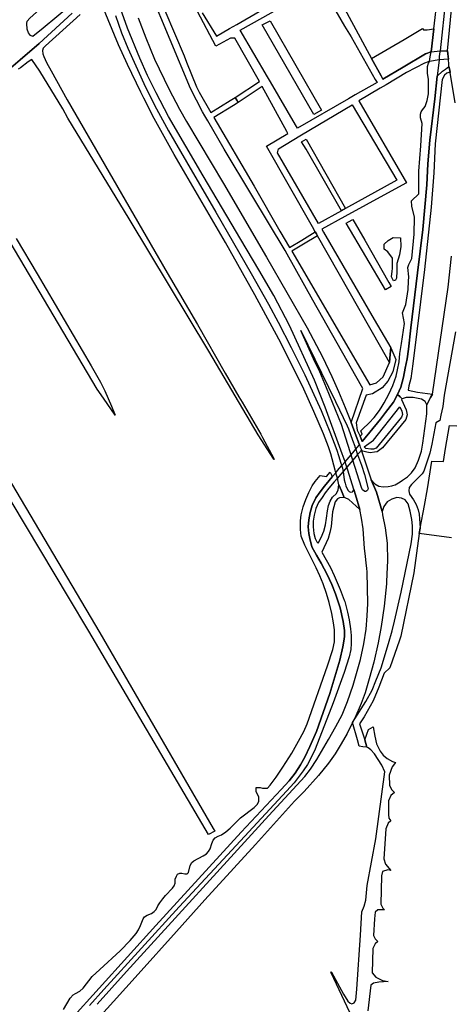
# Model space of a CAD drawing. Header units: metres. Extents: x 89872 to 99175, y 455036 to 468911.
# Tile 9 of 196: x 93554 to 94005, y 458143 to 459175. Entities that reach past the tile are written whole.
import ezdxf

# ---------------------------------------------------------------- set-up
doc = ezdxf.new("R2010")
doc.units = ezdxf.units.M
doc.layers.add('Waterdeel', color=7, linetype='Continuous', true_color=0x00aaff)
doc.layers.add('Wegdeel', color=7, linetype='Continuous', true_color=0x9a9a9a)
doc.layers.add('Wegdeel doorgaand', color=1, linetype='Continuous')

msp = doc.modelspace()

# ---------------------------------------------------------------- linework, layer by layer
at = {"layer": 'Waterdeel', "lineweight": -3}
for p, q in [((94003.1, 459227.1), (93993.9, 459142.2)), ((93987.5, 459165), (93992.8, 459210)), ((93574.5, 459149.8), (93609.1, 459181.6)), ((93617.3, 459180), (93581.1, 459147.4)), ((93807.7, 459169.3), (93816.1, 459173.4)), ((93861.8, 459075.4), (93807.7, 459169.3)), ((93816.1, 459173.4), (93869.9, 459080)), ((93984.6, 459141), (93987.5, 459165)), ((93554.5, 459132.7), (93574.5, 459149.8)), ((93578.8, 459144.7), (93577.9, 459142.3)), ((93577.9, 459142.3), (93578.2, 459138.8)), ((93578.2, 459138.8), (93579.5, 459136)), ((93581.1, 459147.4), (93578.8, 459144.7)), ((93983.6, 459135.8), (93984.6, 459141)), ((93993.5, 459138.5), (93993.2, 459136)), ((93993.8, 459141), (93993.5, 459138.5)), ((93993.9, 459142.2), (93993.8, 459141)), ((93517.8, 459101.1), (93554.5, 459132.7)), ((93563, 459130.6), (93554.8, 459124.2)), ((93566.7, 459132.9), (93563, 459130.6)), ((93575.3, 459120.6), (93566.7, 459132.9)), ((93579.5, 459136), (93582.1, 459130)), ((93582.1, 459130), (93587.1, 459121.1)), ((93980.8, 459125.8), (93981.8, 459129.2)), ((93981.8, 459129.2), (93982.8, 459131)), ((93982.8, 459131), (93983.6, 459135.8)), ((93992.9, 459132.5), (93991, 459115.6)), ((93993.2, 459136), (93992.9, 459132.5)), ((93554.8, 459124.2), (93552.4, 459123)), ((93599.4, 459081.2), (93575.3, 459120.6)), ((93587.1, 459121.1), (93603.9, 459090.8)), ((93980.8, 459118.8), (93980.8, 459125.8)), ((93981.8, 459112.2), (93980.8, 459118.8)), ((93981.8, 459096.9), (93981.8, 459112.2)), ((93991, 459115.6), (93988.4, 459091.9)), ((93980.5, 459089.9), (93981.8, 459096.9)), ((93603.9, 459090.8), (93708.3, 458909.6)), ((93978.5, 459083.8), (93980.5, 459089.9)), ((93988.4, 459091.9), (93983.2, 459048.6)), ((93604.6, 459071.5), (93599.4, 459081.2)), ((93869.9, 459080), (93861.8, 459075.4)), ((93973.5, 459075.6), (93974.2, 459078)), ((93973.5, 459071.9), (93973.5, 459075.6)), ((93974.2, 459078), (93975.7, 459080.4)), ((93975.7, 459080.4), (93978.5, 459083.8)), ((93668.5, 458966.2), (93604.6, 459071.5)), ((93975.4, 459065.9), (93973.5, 459071.9)), ((93974, 459042.6), (93975.4, 459065.9)), ((93849, 459046.7), (93853.8, 459049.5)), ((93853.8, 459039.1), (93849, 459046.7)), ((93853.8, 459049.5), (93895.1, 458976.9)), ((93983.2, 459048.6), (93981, 459023.7)), ((93890.7, 458974.5), (93853.8, 459039.1)), ((93971.9, 459016.1), (93974, 459042.6)), ((93971.7, 458992.1), (93971.9, 459016.1)), ((93981, 459023.7), (93980.1, 459001.8)), ((93980.1, 459001.8), (93975.8, 458954.9)), ((93964, 458984.8), (93971.7, 458992.1)), ((93964.3, 458979.2), (93964, 458984.8)), ((93895.1, 458976.9), (93890.7, 458974.5)), ((93967.3, 458967.8), (93964.3, 458979.2)), ((93751.9, 458827.3), (93668.5, 458966.2)), ((93895.7, 458961.4), (93898.2, 458962.8)), ((93898.2, 458962.8), (93902.8, 458965.4)), ((93902.8, 458965.4), (93915.2, 458943.8)), ((93966.7, 458950), (93967.3, 458967.8)), ((93936.9, 458891.7), (93895.7, 458961.4)), ((93975.8, 458954.9), (93970.5, 458909.6)), ((93635.2, 458787.5), (93544.1, 458941.7)), ((93550.3, 458945.5), (93572.4, 458908.3)), ((93915.2, 458943.8), (93940.5, 458899.5)), ((93935.5, 458939.6), (93939.6, 458943.5)), ((93939.6, 458943.5), (93945, 458946.5)), ((93945, 458946.5), (93952.5, 458946.3)), ((93952.5, 458946.3), (93953, 458936.9)), ((93964.4, 458924.4), (93966.7, 458950)), ((93935.6, 458934.4), (93935.5, 458939.6)), ((93939.2, 458931.6), (93935.6, 458934.4)), ((93944.2, 458924.7), (93939.2, 458931.6)), ((93953, 458936.9), (93951.5, 458928.2)), ((93944.2, 458914.1), (93944.2, 458924.7)), ((93951.5, 458928.2), (93948.9, 458919.1)), ((93961.4, 458918.3), (93964.4, 458924.4)), ((93943.3, 458905.4), (93943.9, 458911.2)), ((93943.9, 458911.2), (93944.2, 458914.1)), ((93948.6, 458911.1), (93948.4, 458904)), ((93948.9, 458919.1), (93948.6, 458911.1)), ((93960.4, 458915.1), (93961.4, 458918.3)), ((93961.4, 458905.2), (93960.4, 458915.1)), ((93572.4, 458908.3), (93629, 458812)), ((93708.3, 458909.6), (93740, 458855.4)), ((93944.3, 458903.1), (93943.3, 458905.4)), ((93945.1, 458901.2), (93944.3, 458903.1)), ((93947.4, 458901.7), (93945.1, 458901.2)), ((93948.4, 458904), (93947.4, 458901.7)), ((93960.5, 458892), (93960.8, 458900.7)), ((93960.8, 458900.7), (93961.4, 458905.2)), ((93970.5, 458909.6), (93963.4, 458851.9)), ((93942.9, 458895.2), (93936.9, 458891.7)), ((93940.5, 458899.5), (93942.9, 458895.2)), ((93958.3, 458876.3), (93960.5, 458892)), ((93435.1, 458875.2), (93637.9, 458532.2)), ((93954.6, 458867.5), (93958.3, 458876.3)), ((93956.8, 458856.3), (93954.6, 458867.5)), ((93740, 458855.4), (93769.1, 458804.5)), ((93953.7, 458835.5), (93956.8, 458856.3)), ((93963.4, 458851.9), (93960.9, 458829.5)), ((93952, 458825), (93953.7, 458835.5)), ((93960.9, 458829.5), (93959.5, 458819.4)), ((93803.8, 458739.6), (93751.9, 458827.3)), ((93951, 458816.2), (93952, 458825)), ((93959.5, 458819.4), (93957.6, 458809.5)), ((93629, 458812), (93638.7, 458795)), ((93947.9, 458801.3), (93949.6, 458807.7)), ((93949.6, 458807.7), (93951, 458816.2)), ((93957.6, 458809.5), (93955.6, 458800.1)), ((93769.1, 458804.5), (93783.4, 458779.7)), ((93944.4, 458791.4), (93947.9, 458801.3)), ((93955.6, 458800.1), (93952.9, 458789.8)), ((93641.9, 458778.2), (93635.2, 458787.5)), ((93638.7, 458795), (93643.3, 458785.8)), ((93940.5, 458782.3), (93944.4, 458791.4)), ((93952.9, 458789.8), (93949.5, 458782)), ((93654.1, 458760.2), (93641.9, 458778.2)), ((93643.3, 458785.8), (93650.1, 458769.7)), ((93783.4, 458779.7), (93786.8, 458773.9)), ((93935.5, 458773.1), (93940.5, 458782.3)), ((93949.5, 458782), (93945.1, 458773.8)), ((93605.1, 458569.7), (93487.3, 458766.2)), ((93650.1, 458769.7), (93654.1, 458760.2)), ((93786.8, 458773.9), (93806.4, 458740.4)), ((93930.6, 458765.1), (93933.4, 458769.7)), ((93933.4, 458769.7), (93935.5, 458773.1)), ((93945.1, 458773.8), (93937, 458763)), ((93931.5, 458756), (93912.5, 458732.6)), ((93919.7, 458752.3), (93924.9, 458757.8)), ((93924.9, 458757.8), (93930.6, 458765.1)), ((93937, 458763), (93931.5, 458756)), ((93911.2, 458743.8), (93912.9, 458745.6)), ((93912.9, 458745.6), (93919.7, 458752.3)), ((93999.8, 458725.3), (94003.9, 458749.4)), ((94003.9, 458749.4), (94011.5, 458749.3)), ((93819.9, 458714.3), (93803.8, 458739.6)), ((93806.4, 458740.4), (93808.2, 458737)), ((93808.2, 458737), (93820, 458714.9)), ((93910.2, 458738.4), (93912.4, 458740.4)), ((93911.3, 458735.6), (93910.2, 458738.4)), ((93912.4, 458740.4), (93911.2, 458743.8)), ((93912.5, 458732.6), (93911.3, 458735.6)), ((93997.4, 458711.7), (93999.8, 458725.3)), ((93820, 458714.9), (93820.4, 458713.8)), ((93820.4, 458713.8), (93819.9, 458714.3)), ((93980.8, 458683), (93985.4, 458712.3)), ((93985.4, 458712.3), (93997.4, 458711.7)), ((93863.2, 458690.8), (93868.4, 458697.1)), ((93868.4, 458697.1), (93875.3, 458696.2)), ((93875.3, 458696.2), (93879.1, 458700.5)), ((93881.2, 458695.7), (93877.9, 458692)), ((93879.1, 458700.5), (93880.2, 458697.9)), ((93880.2, 458697.9), (93881.2, 458695.7)), ((93856.6, 458679.4), (93860.3, 458686.2)), ((93860.3, 458686.2), (93863.2, 458690.8)), ((93872.9, 458685.9), (93868.4, 458680)), ((93877.9, 458692), (93872.9, 458685.9)), ((93853.5, 458672), (93856.6, 458679.4)), ((93864.1, 458673.6), (93860.3, 458665.8)), ((93868.4, 458680), (93864.1, 458673.6)), ((93977.8, 458665.6), (93980.8, 458683)), ((93848.8, 458656), (93850.8, 458664.4)), ((93850.8, 458664.4), (93853.5, 458672)), ((93860.3, 458665.8), (93857.9, 458658.2)), ((93973.2, 458641.9), (93977.8, 458665.6)), ((93847.8, 458649.5), (93848.8, 458656)), ((93857.9, 458658.2), (93856.5, 458650.6)), ((93847.8, 458640.6), (93847.8, 458649.5)), ((93856.5, 458650.6), (93856.1, 458643.4)), ((93856.1, 458643.4), (93856.6, 458636.2)), ((93848.8, 458633.7), (93847.8, 458640.6)), ((93852.4, 458624), (93848.8, 458633.7)), ((93856.6, 458636.2), (93857.6, 458631.2)), ((93972.1, 458636.4), (93973.2, 458641.9)), ((94006.1, 458631.8), (93972.1, 458636.4)), ((93864.3, 458600.4), (93852.4, 458624)), ((93857.6, 458631.2), (93859.9, 458622.4)), ((93859.9, 458622.4), (93864.8, 458613.8)), ((93864.8, 458613.8), (93869.6, 458605.4)), ((93869.6, 458605.4), (93875.8, 458593.5)), ((93868.2, 458592), (93864.3, 458600.4)), ((93871.6, 458583.6), (93868.2, 458592)), ((93875.8, 458593.5), (93880.8, 458583.1)), ((93875.1, 458573.5), (93871.6, 458583.6)), ((93880.8, 458583.1), (93884.6, 458573.2)), ((93877.8, 458564.1), (93875.1, 458573.5)), ((93884.6, 458573.2), (93889.3, 458558.4)), ((93626.6, 458533.9), (93605.1, 458569.7)), ((93880.8, 458552.6), (93877.8, 458564.1)), ((93882.5, 458542.8), (93880.8, 458552.6)), ((93889.3, 458558.4), (93892.6, 458544)), ((93883.4, 458535.3), (93882.5, 458542.8)), ((93892.6, 458544), (93894.1, 458534.6)), ((93751.6, 458320.9), (93626.6, 458533.9)), ((93637.9, 458532.2), (93756.4, 458327.4)), ((93883.4, 458523), (93883.4, 458535.3)), ((93894.1, 458534.6), (93894.1, 458528.6)), ((93881.9, 458515), (93883.4, 458523)), ((93893.4, 458523.5), (93892.4, 458517.7)), ((93894.1, 458528.6), (93893.4, 458523.5)), ((93876.2, 458497.9), (93881.9, 458515)), ((93892.4, 458517.7), (93889.2, 458503.7)), ((93855, 458436.8), (93876.2, 458497.9)), ((93889.2, 458503.7), (93878.5, 458468.7)), ((93878.5, 458468.7), (93864.6, 458428.8)), ((93851.5, 458428.8), (93855, 458436.8)), ((93846, 458418.7), (93851.5, 458428.8)), ((93864.6, 458428.8), (93857.8, 458413.2)), ((93915.1, 458420.1), (93917.4, 458426.3)), ((93917.4, 458426.3), (93919.2, 458431)), ((93919.2, 458431), (93924, 458433.8)), ((93924, 458433.8), (93925.6, 458424.2)), ((93838.8, 458406.3), (93846, 458418.7)), ((93917.5, 458412.5), (93915.1, 458420.1)), ((93925.6, 458424.2), (93927.5, 458415.9)), ((93927.5, 458415.9), (93931.3, 458408.3)), ((93829.6, 458391.7), (93838.8, 458406.3)), ((93857.8, 458413.2), (93852.3, 458401.9)), ((93918.7, 458411.7), (93917.5, 458412.5)), ((93921.5, 458409.8), (93918.7, 458411.7)), ((93925.2, 458405.4), (93921.5, 458409.8)), ((93933.1, 458393.7), (93925.2, 458405.4)), ((93931.3, 458408.3), (93934.6, 458404.2)), ((93852.3, 458401.9), (93847.9, 458393.9)), ((93934.6, 458404.2), (93938.5, 458400.6)), ((93938.5, 458400.6), (93944.1, 458397.6)), ((93947.5, 458396.3), (93943.8, 458391.9)), ((93944.1, 458397.6), (93947.5, 458396.3)), ((93822.4, 458381), (93827.4, 458388.5)), ((93827.4, 458388.5), (93829.6, 458391.7)), ((93842.2, 458385.3), (93836, 458377.4)), ((93847.9, 458393.9), (93842.2, 458385.3)), ((93926.9, 458316.3), (93936.3, 458386.7)), ((93936.3, 458386.7), (93933.1, 458393.7)), ((93943.8, 458391.9), (93940.6, 458383.3)), ((93816.2, 458372.6), (93822.4, 458381)), ((93836, 458377.4), (93827.8, 458368.2)), ((93940.6, 458383.3), (93941, 458372.4)), ((93827.8, 458368.2), (93785.9, 458323.3)), ((93801.6, 458366), (93801.6, 458370.4)), ((93801.6, 458370.4), (93805.8, 458370.4)), ((93804.2, 458360.3), (93801.6, 458366)), ((93805.8, 458370.4), (93808.2, 458369.4)), ((93808.2, 458369.4), (93813.5, 458369.4)), ((93813.5, 458369.4), (93816.2, 458372.6)), ((93941, 458372.4), (93943.6, 458367.9)), ((93946.2, 458365.1), (93942.6, 458361.8)), ((93943.6, 458367.9), (93946.2, 458365.1)), ((93803, 458352.8), (93804.2, 458356)), ((93804.2, 458356), (93804.2, 458360.3)), ((93940.1, 458356.2), (93940, 458342)), ((93942.6, 458361.8), (93940.1, 458356.2)), ((93785, 458338.4), (93799.3, 458349.3)), ((93799.3, 458349.3), (93803, 458352.8)), ((93774.2, 458327.6), (93785, 458338.4)), ((93939.7, 458333), (93937.2, 458326.9)), ((93942.6, 458335.2), (93939.7, 458333)), ((93940, 458342), (93940.4, 458338.1)), ((93940.4, 458338.1), (93942.6, 458335.2)), ((93785.9, 458323.3), (93696.5, 458225.6)), ((93758.2, 458324.4), (93751.6, 458320.9)), ((93756.4, 458327.4), (93758.2, 458324.4)), ((93765.3, 458320.6), (93769.7, 458323.8)), ((93769.7, 458323.8), (93774.2, 458327.6)), ((93937.2, 458326.9), (93935.2, 458295.6)), ((93755.1, 458311.7), (93756.5, 458315.1)), ((93756.5, 458315.1), (93758.5, 458317.4)), ((93758.5, 458317.4), (93761.8, 458319.1)), ((93761.8, 458319.1), (93765.3, 458320.6)), ((93917.8, 458267.6), (93926.9, 458316.3)), ((93749.6, 458300.8), (93751.8, 458303.3)), ((93751.8, 458303.3), (93753.3, 458306)), ((93753.3, 458306), (93755.1, 458311.7)), ((93732.6, 458288.4), (93734.4, 458291.6)), ((93734.4, 458291.6), (93736.2, 458293.4)), ((93736.2, 458293.4), (93746.2, 458298.8)), ((93746.2, 458298.8), (93749.6, 458300.8)), ((93935.2, 458295.6), (93936.8, 458289.8)), ((93730.9, 458281.2), (93732.6, 458288.4)), ((93933.8, 458282.4), (93932.8, 458277.6)), ((93939.3, 458283.9), (93933.8, 458282.4)), ((93936.8, 458289.8), (93942.6, 458283.3)), ((93942.6, 458283.3), (93939.3, 458283.9)), ((93716.9, 458274.3), (93718.1, 458277.2)), ((93716.9, 458270.1), (93716.9, 458274.3)), ((93718.1, 458277.2), (93719.4, 458279.3)), ((93719.4, 458279.3), (93721.6, 458280.5)), ((93721.6, 458280.5), (93723.6, 458280.5)), ((93723.6, 458280.5), (93726.9, 458279.7)), ((93726.9, 458279.7), (93729.4, 458279.8)), ((93729.4, 458279.8), (93730.9, 458281.2)), ((93932.8, 458277.6), (93931.9, 458247.9)), ((93706.7, 458257.2), (93714, 458264.7)), ((93714, 458264.7), (93715.9, 458267.3)), ((93715.9, 458267.3), (93716.9, 458270.1)), ((93916.2, 458252.2), (93917.8, 458267.6)), ((93700.8, 458249.5), (93703.8, 458253.7)), ((93703.8, 458253.7), (93706.7, 458257.2)), ((93914.6, 458246.1), (93916.2, 458252.2)), ((93691.9, 458238.4), (93694.9, 458240.3)), ((93694.9, 458240.3), (93696.8, 458242.3)), ((93696.8, 458242.3), (93698.8, 458246.3)), ((93698.8, 458246.3), (93700.8, 458249.5)), ((93912.2, 458239.9), (93914.6, 458246.1)), ((93928.7, 458242.1), (93926.1, 458239.5)), ((93935.7, 458242.1), (93928.7, 458242.1)), ((93931.9, 458247.9), (93934.1, 458243.7)), ((93934.1, 458243.7), (93935.7, 458242.1)), ((93680.5, 458225.5), (93683.2, 458232.7)), ((93683.2, 458232.7), (93684.7, 458234.7)), ((93684.7, 458234.7), (93687.4, 458236.6)), ((93687.4, 458236.6), (93691.9, 458238.4)), ((93910.7, 458215.4), (93912.2, 458239.9)), ((93925.2, 458232.5), (93924.2, 458215.2)), ((93926.1, 458239.5), (93925.2, 458232.5)), ((93696.5, 458225.6), (93607.8, 458127.2)), ((93676, 458217.3), (93678.5, 458221)), ((93678.5, 458221), (93680.5, 458225.5)), ((93659.3, 458199), (93669.6, 458209.9)), ((93669.6, 458209.9), (93676, 458217.3)), ((93906.8, 458159.1), (93910.7, 458215.4)), ((93924.2, 458215.2), (93926.1, 458211.7)), ((93926.1, 458211.7), (93928.7, 458208.8)), ((93637.8, 458179.7), (93659.3, 458199)), ((93923.6, 458201.5), (93922.8, 458176.2)), ((93926.1, 458206.3), (93923.6, 458201.5)), ((93928.7, 458208.8), (93926.1, 458206.3)), ((93630.1, 458172.2), (93637.8, 458179.7)), ((93620.5, 458160.1), (93630.1, 458172.2)), ((93880.1, 458176.2), (93879.8, 458177.3)), ((93879.8, 458177.3), (93880.5, 458176.7)), ((93902.4, 458128.5), (93880.1, 458176.2)), ((93880.5, 458176.7), (93892.9, 458153.8)), ((93922.8, 458176.2), (93926.9, 458171.4)), ((93926.9, 458171.4), (93933.6, 458168.2)), ((93933.6, 458168.2), (93939.7, 458166.9)), ((93616.9, 458156.9), (93620.5, 458160.1)), ((93905.7, 458147.6), (93906.8, 458159.1)), ((93921.5, 458163.1), (93918.3, 458136.2)), ((93924.4, 458165.3), (93921.5, 458163.1)), ((93929.8, 458166.3), (93924.4, 458165.3)), ((93939.7, 458166.9), (93929.8, 458166.3)), ((93599.8, 458137.8), (93607.1, 458149.7)), ((93607.1, 458149.7), (93609.9, 458153.2)), ((93609.9, 458153.2), (93612.6, 458154.4)), ((93612.6, 458154.4), (93616.9, 458156.9)), ((93892.9, 458153.8), (93897.6, 458146.3)), ((93904.1, 458144.8), (93905.7, 458147.6)), ((93897.6, 458146.3), (93899.8, 458144.2)), ((93899.8, 458144.2), (93901.6, 458143.7)), ((93901.6, 458143.7), (93904.1, 458144.8))]:
    msp.add_line(p, q, dxfattribs=at)
at = {"layer": 'Wegdeel'}
for p, q in [((93956.3, 459154.1), (93975.7, 459165.5)), ((93975.7, 459165.5), (93976.8, 459164.2)), ((93976.8, 459164.2), (93980.6, 459164)), ((93980.6, 459164), (93987.5, 459165)), ((93987.5, 459165), (93984.6, 459141)), ((93922.3, 459134), (93956.3, 459154.1)), ((93978.8, 459138.8), (93955.2, 459124.9)), ((93984.6, 459141), (93978.8, 459138.8)), ((93932.2, 459115.9), (93922.3, 459134)), ((93955.2, 459124.9), (93934.2, 459112.4)), ((93991, 459115.6), (93996.6, 459120.6)), ((93996.6, 459120.6), (93999.8, 459122.8)), ((94001.2, 459118.8), (93998.6, 459116.6)), ((93999.8, 459122.8), (94003.3, 459125.6)), ((94003, 459119.4), (94001.2, 459118.8)), ((94004.6, 459119.2), (94003, 459119.4)), ((94003.3, 459125.6), (94004.1, 459121.9)), ((94004.1, 459121.9), (94004.6, 459119.2)), ((93934.2, 459112.4), (93932.2, 459115.9)), ((93988.4, 459091.9), (93991, 459115.6)), ((93996.1, 459111.9), (93989, 459044.8)), ((93998.6, 459116.6), (93996.1, 459111.9)), ((93983.2, 459048.6), (93988.4, 459091.9)), ((93981, 459023.7), (93983.2, 459048.6)), ((93989, 459044.8), (93987.4, 459014.2)), ((93980.1, 459001.8), (93981, 459023.7)), ((93987.4, 459014.2), (93984.5, 458978.3)), ((93975.8, 458954.9), (93980.1, 459001.8)), ((93984.5, 458978.3), (93977.7, 458913.1)), ((93970.5, 458909.6), (93975.8, 458954.9)), ((93977.7, 458913.1), (93965.5, 458814.2)), ((93963.4, 458851.9), (93970.5, 458909.6)), ((93960.9, 458829.5), (93963.4, 458851.9)), ((93959.5, 458819.4), (93960.9, 458829.5)), ((93957.6, 458809.5), (93959.5, 458819.4)), ((93955.6, 458800.1), (93957.6, 458809.5)), ((93965.5, 458814.2), (93963.3, 458798.8)), ((93952.9, 458789.8), (93955.6, 458800.1)), ((93963.3, 458798.8), (93961.3, 458791)), ((93949.5, 458782), (93952.9, 458789.8)), ((93961.3, 458791), (93960.5, 458786.4)), ((93952.2, 458779.5), (93949.5, 458782)), ((93954.4, 458777.4), (93952.2, 458779.5)), ((93958.4, 458778.7), (93954.4, 458777.4)), ((93965.8, 458778.7), (93958.4, 458778.7)), ((93960.5, 458786.4), (93970.3, 458784.5)), ((93974.6, 458777), (93965.8, 458778.7)), ((93970.3, 458784.5), (93986, 458782.3)), ((93978.4, 458774.7), (93974.6, 458777)), ((93984.1, 458778.8), (93980.1, 458771.1)), ((93986, 458782.3), (93984.1, 458778.8)), ((93980.1, 458771.1), (93978.4, 458774.7))]:
    msp.add_line(p, q, dxfattribs=at)
for points in [[(93844.8, 459061.1), (93842.8, 459064.5), (93816.4, 459109.6), (93813.4, 459114.8), (93784.8, 459163.8), (93829, 459188.4), (93838.3, 459193.6), (93869.3, 459210.8), (93877.6, 459196.4), (93881.2, 459190.1), (93893.9, 459167.8), (93900.8, 459156.7), (93926.1, 459112.2), (93928, 459109), (93905.3, 459095.9), (93898.2, 459091.8)], [(93866.9, 458961.3), (93824, 459035.3), (93824.8, 459039.4), (93839.2, 459048), (93849.1, 459053.9), (93901.9, 459085.5), (93948.9, 459006.6), (93895.1, 458976.9), (93890.7, 458974.5)], [(93921.6, 458724.7), (93916.3, 458725.5), (93914.5, 458727.1), (93924.3, 458734.2), (93951.8, 458769.1), (93953.9, 458764.7), (93954.5, 458760.9), (93953.7, 458758.1), (93930.4, 458729.5), (93927, 458725.7), (93924.4, 458724.7)]]:
    msp.add_lwpolyline(points, close=True, dxfattribs=at)
for points in [[(93607.8, 458127.2), (93696.5, 458225.6), (93785.9, 458323.3), (93827.8, 458368.2), (93836, 458377.4), (93842.2, 458385.3), (93847.9, 458393.9), (93852.3, 458401.9), (93857.8, 458413.2), (93864.6, 458428.8), (93878.5, 458468.7), (93889.2, 458503.7), (93892.4, 458517.7), (93893.4, 458523.5), (93894.1, 458528.6), (93894.1, 458534.6), (93892.6, 458544), (93889.3, 458558.4), (93884.6, 458573.2), (93880.8, 458583.1), (93875.8, 458593.5), (93869.6, 458605.4), (93864.8, 458613.8), (93859.9, 458622.4), (93857.6, 458631.2), (93856.6, 458636.2), (93856.1, 458643.4), (93856.5, 458650.6), (93857.9, 458658.2), (93860.3, 458665.8), (93864.1, 458673.6), (93868.4, 458680), (93872.9, 458685.9), (93877.9, 458692), (93881.2, 458695.7), (93884.9, 458700), (93886.8, 458702.4), (93891.1, 458707.5), (93894.6, 458711.5), (93898.8, 458716.5), (93900.9, 458718.9), (93905.8, 458724.7), (93907.2, 458726.4), (93909.6, 458729.2), (93908.7, 458731.7), (93908.5, 458732.2), (93906.3, 458738.4), (93900.8, 458752.8), (93913.1, 458788.2), (93911.8, 458790.7), (93861, 458880.7), (93834.1, 458929.2), (93831.8, 458933), (93797, 458991), (93768.2, 459039.1), (93751, 459068.7), (93748, 459073.8), (93745.5, 459078.2), (93732.9, 459102.6), (93690.4, 459204.9)], [(93889.3, 459194.7), (93922.3, 459134), (93932.2, 459115.9), (93934.2, 459112.4), (93955.2, 459124.9), (93978.8, 459138.8), (93984.6, 459141), (93993.9, 459142.2), (94001.9, 459141.9), (94002.2, 459138.9), (94002.7, 459133.2), (93992.9, 459132.5), (93982.8, 459131), (93981.5, 459130.7), (93977.8, 459129.2), (93958.7, 459119.3), (93937.5, 459106.6), (93931.4, 459103.1), (93908.9, 459089.7), (93958.7, 459003.9), (93939, 458993.1), (93894.4, 458968.4), (93870.4, 458955.2), (93872.1, 458952.1), (93925, 458860.7), (93942.3, 458830.8), (93941.8, 458824.1), (93941.1, 458815.7), (93932.1, 458831.6), (93865.6, 458948.4), (93864.6, 458950.2), (93863.4, 458952.3), (93860.4, 458957.6), (93812.2, 459042.3), (93834.8, 459055.3), (93833.6, 459057.4), (93807.9, 459104.6), (93782.6, 459088), (93781.2, 459090.3), (93779.5, 459093.1), (93805, 459109.9), (93779.4, 459155.5), (93774.8, 459155.5), (93759.5, 459147), (93740.2, 459183.2)], [(93706, 459184.4), (93726.1, 459136.7), (93728.8, 459130.2), (93739.1, 459104.5), (93742, 459098.6), (93754.2, 459077.5), (93774.5, 459089.9), (93779.5, 459093.1), (93781.2, 459090.3), (93782.6, 459088), (93777.7, 459084.8), (93757.2, 459072.3), (93799.4, 459000.4), (93826.4, 458953.1), (93836.5, 458935.9), (93849.2, 458943.6), (93863.4, 458952.3), (93864.6, 458950.2), (93865.6, 458948.4), (93851.2, 458939.6), (93838.8, 458932), (93920.4, 458792.3), (93927.4, 458794.2), (93934.5, 458800.6), (93941.1, 458815.7), (93941.8, 458824.1), (93942.3, 458830.8), (93947.7, 458818.6), (93944.7, 458805.8), (93939.3, 458795.9), (93933.4, 458789), (93923.2, 458782.6), (93916.6, 458781.4), (93906.2, 458752.3), (93907.3, 458744.8), (93910.2, 458738.4), (93911.3, 458735.6), (93912.5, 458732.6), (93931.5, 458756), (93937, 458763), (93945.1, 458773.8), (93949.5, 458782), (93952.2, 458779.5), (93954.4, 458777.4), (93953.7, 458776.7), (93958.5, 458766.1), (93959.4, 458760.6), (93958, 458755.8), (93933.7, 458726), (93928.1, 458721.9), (93925.3, 458721.5), (93921, 458720.8), (93917.3, 458721.7), (93911.8, 458723), (93911.6, 458723.7), (93909.1, 458720.7), (93907.7, 458719.1), (93902.7, 458713.2), (93900.6, 458710.8), (93896.5, 458705.9), (93892.6, 458701.3), (93888.2, 458696.2), (93886.8, 458694.5), (93883.3, 458690.4), (93877.7, 458683.9), (93873.9, 458679), (93870.5, 458674), (93866.7, 458669), (93864, 458662.4), (93862.2, 458655.5), (93861.3, 458649.2), (93861.3, 458643.5), (93861.8, 458636.4), (93863.2, 458631.3), (93864.9, 458627.6), (93866.4, 458626.1), (93869.5, 458632.2), (93872.3, 458638.9), (93874, 458645.6), (93875.2, 458652.6), (93876.3, 458660.1), (93877.3, 458665.6), (93879, 458670.2), (93881.3, 458674.3), (93885.6, 458678.4), (93887.4, 458682), (93888.1, 458687.5), (93890.8, 458680.9), (93893.6, 458674), (93888.8, 458673.9), (93886.6, 458672.7), (93884.1, 458669.5), (93881.3, 458659.1), (93879.9, 458643.8), (93878.8, 458637.3), (93876.9, 458631.3), (93870.2, 458616.8), (93874.8, 458608.8), (93879.2, 458600.7), (93883.2, 458592.2), (93889.6, 458577.6), (93893.6, 458566.6), (93894.2, 458565.2), (93897.2, 458553.9), (93899, 458545.9), (93900.4, 458536.5), (93901.1, 458529.4), (93901.1, 458521.2), (93900.5, 458514.7), (93898.8, 458507.1), (93893.8, 458490.9), (93882.2, 458459), (93863.2, 458410.4), (93859.2, 458401.8), (93855.2, 458394.3), (93850.8, 458387.7), (93841.4, 458375), (93833.2, 458366.4), (93785.2, 458314.3), (93721.1, 458245.2), (93642, 458158.6), (93627.1, 458141.7)], [(93745.2, 459182), (93760.2, 459157.4), (93773.8, 459165.3), (93781.4, 459169.7), (93804.8, 459183.2)]]:
    msp.add_lwpolyline(points, dxfattribs=at)
at = {"layer": 'Wegdeel doorgaand'}
for points in [[(94009.6, 459087.7), (94004.6, 459119.2), (94004.1, 459121.9), (94003.3, 459125.6), (94003.1, 459127.7), (94002.7, 459133.2), (94002.2, 459138.9), (94001.9, 459141.9), (94011.9, 459247.2)], [(93654.3, 459179), (93660.8, 459161), (93667.2, 459144.9), (93685.8, 459104), (93697.1, 459081.3), (93709.7, 459058.4), (93728.6, 459025.7), (93759.3, 458973.1), (93796.3, 458908.9), (93814.5, 458876.6), (93824.5, 458857.7), (93838.1, 458831.3), (93852.3, 458802.6), (93869.6, 458765.2), (93878.8, 458742.8), (93885.8, 458723.7), (93887.7, 458718.1), (93890.3, 458710.2), (93891.1, 458707.5), (93891.3, 458706.8), (93891.8, 458704.7), (93892.2, 458702.6), (93892.6, 458701.3), (93893.7, 458692.7), (93894.7, 458689.2), (93895.5, 458686.2), (93897.5, 458681.7), (93898.9, 458680.3), (93900.3, 458679.6), (93902.5, 458680.1), (93903.9, 458682.4), (93905.5, 458676.9), (93910, 458661.5), (93902.2, 458668.5), (93898.5, 458672), (93894.5, 458673.9), (93893.6, 458674), (93890.8, 458680.9), (93888.1, 458687.5), (93887.7, 458689), (93886.8, 458694.5), (93885.7, 458697.6), (93884.9, 458700), (93884.2, 458702.7), (93879.8, 458719.8), (93877.3, 458727.2), (93872, 458740.8), (93861.9, 458764.2), (93851.4, 458787.5), (93841.4, 458808.1), (93825.2, 458840.1), (93800.3, 458886.3), (93769.3, 458941.4), (93715.9, 459033.6), (93694.9, 459071.3), (93684.1, 459092.4), (93680.9, 459098.6), (93666.9, 459127.8), (93657.5, 459148.4), (93640.2, 459190.7)], [(93609.1, 459181.6), (93574.5, 459149.8), (93554.5, 459132.7), (93517.8, 459101.1)], [(93635.3, 458143.1), (93665.7, 458177.4), (93814.8, 458340.9), (93852.5, 458381.8), (93858.3, 458389.6), (93865, 458399.6), (93877.4, 458420.4), (93884.9, 458434), (93891.4, 458446.4), (93897.1, 458460.3), (93903, 458477.3), (93910.6, 458504.4), (93914.1, 458520.9), (93916.5, 458536.1), (93917.7, 458550.2), (93918.4, 458563.2), (93917.7, 458596), (93917.3, 458600.1), (93916.8, 458605.3), (93916.1, 458612.5), (93914.9, 458620.7), (93913.4, 458641.4), (93911.8, 458652.6), (93910, 458661.5), (93905.5, 458676.9), (93903.9, 458682.4), (93897.6, 458702.7), (93896.5, 458705.9), (93895.4, 458709), (93894.6, 458711.5), (93893.6, 458714.2), (93891.7, 458719.8), (93873.9, 458768.8), (93862.5, 458797.1), (93836.3, 458854.2), (93820.2, 458885.8), (93804.4, 458912.7), (93785.5, 458944.4), (93746.2, 459011.1), (93709.8, 459073.3), (93696.9, 459097.9), (93687.9, 459116.1), (93679.9, 459134.4), (93667, 459165.8), (93659.6, 459186.4)], [(93678, 459176.6), (93686.1, 459155.6), (93695.3, 459133.5), (93710.2, 459102.2), (93721.4, 459081.1), (93728.8, 459067.9), (93767.2, 459003.2), (93812.5, 458925.8), (93854.8, 458852), (93870.9, 458821.4), (93880.8, 458801), (93887.7, 458785.2), (93894.8, 458768.4), (93900.8, 458752.8), (93906.3, 458738.4), (93908.5, 458732.2), (93908.7, 458731.7), (93909.6, 458729.2), (93910, 458728.2), (93910.5, 458726.7), (93911.3, 458724.6), (93911.6, 458723.7), (93911.8, 458723), (93921.9, 458692.6), (93927.4, 458679.7), (93933.5, 458659.5), (93933.7, 458655.9), (93936.5, 458642.3), (93938.6, 458626.3), (93938.8, 458607.5), (93938.7, 458601.6), (93938, 458585.6), (93937.9, 458583.6), (93935.4, 458560.1), (93932.2, 458539.1), (93929.2, 458521.8), (93924.6, 458501.7), (93919.9, 458484), (93915.5, 458469.3), (93911.4, 458458.4), (93904.7, 458443), (93902.4, 458438.2), (93896.7, 458426.8), (93890.6, 458415.9), (93884.2, 458405.6), (93877.3, 458395.9), (93866.6, 458382.7), (93851.9, 458365.9), (93841.8, 458356), (93800.7, 458310.7), (93778.1, 458285.8), (93748, 458252.4), (93718.2, 458219.3), (93678, 458174.7), (93652.3, 458146.2), (93629.2, 458120.6)], [(94010.2, 458847.7), (93998.3, 458781.4), (93996.7, 458769.6), (93994.9, 458760.3), (93993.7, 458754.6), (93989.5, 458752.4), (93985.5, 458730.1), (93983.4, 458720.5), (93976.9, 458701.8), (93975.2, 458699), (93964.1, 458687.7), (93961.8, 458684.5), (93961.2, 458681.2), (93962, 458677.6), (93966.2, 458671.7), (93968.9, 458666.7), (93971.1, 458661), (93972.2, 458656.6), (93972.6, 458651.9), (93973.2, 458641.9), (93972.1, 458636.4), (93966.6, 458595.3), (93952.8, 458528.8), (93951.4, 458524.7), (93941.4, 458495.8), (93935.4, 458489.9), (93930, 458475.4), (93924.1, 458461.1), (93914.5, 458444.3), (93909.5, 458437.1), (93915.1, 458420.1), (93917.5, 458412.5), (93913, 458413), (93909.2, 458413.4), (93907.5, 458420.3), (93902.4, 458438.2), (93916.2, 458460.2), (93922.9, 458472.4), (93926.9, 458481.9), (93932.2, 458495.8), (93939.9, 458521), (93943.8, 458534.4), (93946.2, 458544.5), (93953.4, 458575), (93963.9, 458625.7), (93965.2, 458635.5), (93965.1, 458644.5), (93964.5, 458650.9), (93962.8, 458659.9), (93960.7, 458667.3), (93957.4, 458671.5), (93953.6, 458673.4), (93948.8, 458674), (93943.5, 458672.3), (93938.7, 458669.4), (93935.1, 458664.8), (93933.5, 458659.5), (93927.4, 458679.7), (93921.9, 458692.6), (93925.8, 458688.5), (93930, 458686), (93934.5, 458685.3), (93939.7, 458685.5), (93943.6, 458686.3), (93944.5, 458686.6), (93947, 458687.5), (93950.4, 458689.4), (93953.1, 458691.3), (93954.5, 458692.3), (93959.8, 458695.9), (93964.2, 458699.9), (93967.8, 458705.1), (93971.4, 458713.3), (93974.5, 458722.8), (93976, 458731), (93980.1, 458761.9), (93980.1, 458771.1), (93984.1, 458778.8), (93986, 458782.3), (94002.3, 458894.5), (94006, 458926.8)]]:
    msp.add_lwpolyline(points, dxfattribs=at)
for points in [[(93634.2, 459220.7), (93636, 459213.7), (93578.7, 459165.7), (93567.9, 459157), (93565.4, 459158.1), (93563.3, 459160.8), (93561.8, 459164.8), (93561.6, 459170.7), (93562, 459173.2), (93564.7, 459176.4), (93605.5, 459213.4), (93608.7, 459215.5), (93614.5, 459217.3)], [(93916.4, 458680.4), (93915.6, 458680.5), (93915.1, 458680.5), (93912.9, 458682.1), (93911.9, 458684.5), (93902.7, 458713.2), (93901.7, 458716.4), (93900.9, 458718.9), (93899.9, 458721.8), (93890.8, 458750.4), (93875.3, 458789), (93868.1, 458805.6), (93861.6, 458819.2), (93848.4, 458849.1), (93884.5, 458774.8), (93896.7, 458749.3), (93898, 458745.9), (93902.4, 458734.1), (93904.8, 458727.7), (93904.9, 458727.3), (93905.8, 458724.7), (93906.1, 458723.8), (93906.6, 458722.2), (93907.3, 458720.1), (93907.7, 458719.1), (93911.8, 458707.8), (93914.8, 458698.1), (93918.8, 458683.3), (93918.2, 458681.9), (93917.5, 458681)]]:
    msp.add_lwpolyline(points, close=True, dxfattribs=at)

doc.saveas('drawing.dxf')
